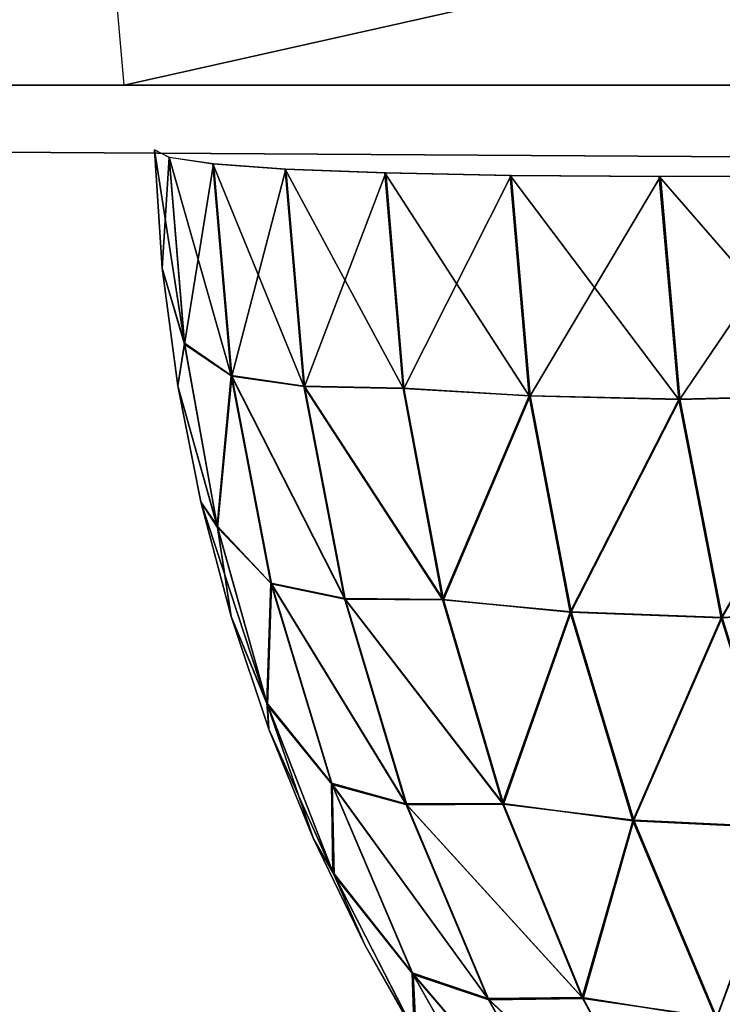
# Model space of a CAD drawing. Header units: millimetres. Extents: x -125 to 125, y -4 to 54.
# Tile 52 of 256: x -112.113 to -111.354, y -0.992 to 0.071. Entities that reach past the tile are written whole.
import ezdxf

# ---------------------------------------------------------------- set-up
doc = ezdxf.new("R2010")
doc.units = ezdxf.units.MM
doc.header["$LTSCALE"] = 65.185185
for name, color, linetype in [('10', 7, 'CONTINUOUS'), ('110', 7, 'CONTINUOUS'), ('114', 7, 'CONTINUOUS'), ('115', 7, 'CONTINUOUS'), ('3', 7, 'CONTINUOUS'), ('5', 7, 'CONTINUOUS'), ('74', 7, 'CONTINUOUS'), ('78', 7, 'CONTINUOUS'), ('79', 7, 'CONTINUOUS'), ('8', 7, 'CONTINUOUS')]:
    doc.layers.add(name, color=color, linetype=linetype)

msp = doc.modelspace()

# ---------------------------------------------------------------- linework, layer by layer
at = {"layer": '10', "color": 7, "linetype": 'Continuous'}
for points in [[(123.901, 0, -124.9), (-123.8345, -1.5218, -124.8336), (-123.901, 0, -124.9), (123.901, 0, -124.9)], [(123.8345, -1.5218, -124.8336), (-123.8345, -1.5218, -124.8336), (123.901, 0, -124.9), (123.8345, -1.5218, -124.8336)]]:
    msp.add_3dface(points, dxfattribs=at)
at = {"layer": '110', "color": 7, "linetype": 'Continuous'}
for points in [[(-111.9588, -0.1975, -74.3895), (-111.9674, -0.0698, -74.3895), (-111.9588, -0.1975, -75.6105), (-111.9588, -0.1975, -74.3895)], [(-111.9588, -0.1975, -75.6105), (-111.9674, -0.0698, -74.3895), (-111.9674, -0.0698, -75.6105), (-111.9588, -0.1975, -75.6105)], [(-111.9421, -0.3244, -74.3895), (-111.9588, -0.1975, -74.3895), (-111.9421, -0.3244, -75.6105), (-111.9421, -0.3244, -74.3895)], [(-111.9421, -0.3244, -75.6105), (-111.9588, -0.1975, -74.3895), (-111.9588, -0.1975, -75.6105), (-111.9421, -0.3244, -75.6105)], [(-111.9174, -0.4499, -74.3895), (-111.9421, -0.3244, -74.3895), (-111.9174, -0.4499, -75.6105), (-111.9174, -0.4499, -74.3895)], [(-111.9174, -0.4499, -75.6105), (-111.9421, -0.3244, -74.3895), (-111.9421, -0.3244, -75.6105), (-111.9174, -0.4499, -75.6105)], [(-111.8846, -0.5736, -74.3895), (-111.9174, -0.4499, -74.3895), (-111.8846, -0.5736, -75.6105), (-111.8846, -0.5736, -74.3895)], [(-111.8846, -0.5736, -75.6105), (-111.9174, -0.4499, -74.3895), (-111.9174, -0.4499, -75.6105), (-111.8846, -0.5736, -75.6105)], [(-111.844, -0.695, -75.6105), (-111.8846, -0.5736, -74.3895), (-111.8846, -0.5736, -75.6105), (-111.844, -0.695, -75.6105)], [(-111.844, -0.695, -74.3895), (-111.8846, -0.5736, -74.3895), (-111.844, -0.695, -75.6105), (-111.844, -0.695, -74.3895)], [(-111.7957, -0.8135, -74.3895), (-111.844, -0.695, -74.3895), (-111.7957, -0.8135, -75.6105), (-111.7957, -0.8135, -74.3895)], [(-111.7957, -0.8135, -75.6105), (-111.844, -0.695, -74.3895), (-111.844, -0.695, -75.6105), (-111.7957, -0.8135, -75.6105)], [(-111.74, -0.9287, -74.3895), (-111.7957, -0.8135, -74.3895), (-111.74, -0.9287, -75.6105), (-111.74, -0.9287, -74.3895)], [(-111.74, -0.9287, -75.6105), (-111.7957, -0.8135, -74.3895), (-111.7957, -0.8135, -75.6105), (-111.74, -0.9287, -75.6105)], [(-111.6769, -1.04, -74.3895), (-111.74, -0.9287, -74.3895), (-111.6769, -1.04, -75.6105), (-111.6769, -1.04, -74.3895)], [(-111.6769, -1.04, -75.6105), (-111.74, -0.9287, -74.3895), (-111.74, -0.9287, -75.6105), (-111.6769, -1.04, -75.6105)]]:
    msp.add_3dface(points, dxfattribs=at)
at = {"layer": '114', "color": 7, "linetype": 'Continuous'}
for points in [[(-111.935, -0.2786, -75.8467), (-111.9674, -0.0698, -75.6105), (-111.9515, -0.0779, -75.8598), (-111.935, -0.2786, -75.8467)], [(-111.9588, -0.1975, -75.6105), (-111.9674, -0.0698, -75.6105), (-111.935, -0.2786, -75.8467), (-111.9588, -0.1975, -75.6105)], [(-111.935, -0.2786, -75.8467), (-111.9515, -0.0779, -75.8598), (-111.8844, -0.3135, -76.0916), (-111.935, -0.2786, -75.8467)], [(-111.9515, -0.0779, -75.8598), (-111.9041, -0.0849, -76.1071), (-111.8844, -0.3135, -76.0916), (-111.9515, -0.0779, -75.8598)], [(-111.9041, -0.0849, -76.1071), (-111.8261, -0.0906, -76.3465), (-111.8059, -0.3248, -76.3307), (-111.9041, -0.0849, -76.1071)], [(-111.8844, -0.3135, -76.0916), (-111.9041, -0.0849, -76.1071), (-111.8059, -0.3248, -76.3307), (-111.8844, -0.3135, -76.0916)], [(-111.8059, -0.3248, -76.3307), (-111.8261, -0.0906, -76.3465), (-111.6988, -0.3271, -76.5588), (-111.8059, -0.3248, -76.3307)], [(-111.8261, -0.0906, -76.3465), (-111.7185, -0.0948, -76.5743), (-111.6988, -0.3271, -76.5588), (-111.8261, -0.0906, -76.3465)], [(-111.7185, -0.0948, -76.5743), (-111.5832, -0.0975, -76.7868), (-111.5628, -0.3355, -76.7707), (-111.7185, -0.0948, -76.5743)], [(-111.6988, -0.3271, -76.5588), (-111.7185, -0.0948, -76.5743), (-111.5628, -0.3355, -76.7707), (-111.6988, -0.3271, -76.5588)], [(-111.5628, -0.3355, -76.7707), (-111.5832, -0.0975, -76.7868), (-111.4013, -0.3394, -76.9641), (-111.5628, -0.3355, -76.7707)], [(-111.5832, -0.0975, -76.7868), (-111.4223, -0.0986, -76.9806), (-111.4013, -0.3394, -76.9641), (-111.5832, -0.0975, -76.7868)], [(-111.4223, -0.0986, -76.9806), (-111.2383, -0.0982, -77.1527), (-111.2175, -0.3346, -77.1364), (-111.4223, -0.0986, -76.9806)], [(-111.4013, -0.3394, -76.9641), (-111.4223, -0.0986, -76.9806), (-111.2175, -0.3346, -77.1364), (-111.4013, -0.3394, -76.9641)], [(-111.9421, -0.3244, -75.6105), (-111.9588, -0.1975, -75.6105), (-111.935, -0.2786, -75.8467), (-111.9421, -0.3244, -75.6105)], [(-111.8997, -0.4757, -75.8217), (-111.9421, -0.3244, -75.6105), (-111.935, -0.2786, -75.8467), (-111.8997, -0.4757, -75.8217)], [(-111.8997, -0.4757, -75.8217), (-111.935, -0.2786, -75.8467), (-111.8844, -0.3135, -76.0916), (-111.8997, -0.4757, -75.8217)], [(-111.8415, -0.5374, -76.0615), (-111.8997, -0.4757, -75.8217), (-111.8844, -0.3135, -76.0916), (-111.8415, -0.5374, -76.0615)], [(-111.8415, -0.5374, -76.0615), (-111.8844, -0.3135, -76.0916), (-111.7623, -0.5542, -76.3), (-111.8415, -0.5374, -76.0615)], [(-111.7623, -0.5542, -76.3), (-111.8844, -0.3135, -76.0916), (-111.8059, -0.3248, -76.3307), (-111.7623, -0.5542, -76.3)], [(-111.9174, -0.4499, -75.6105), (-111.9421, -0.3244, -75.6105), (-111.8997, -0.4757, -75.8217), (-111.9174, -0.4499, -75.6105)], [(-111.7623, -0.5542, -76.3), (-111.8059, -0.3248, -76.3307), (-111.6564, -0.555, -76.5289), (-111.7623, -0.5542, -76.3)], [(-111.6564, -0.555, -76.5289), (-111.8059, -0.3248, -76.3307), (-111.6988, -0.3271, -76.5588), (-111.6564, -0.555, -76.5289)], [(-111.6564, -0.555, -76.5289), (-111.6988, -0.3271, -76.5588), (-111.5628, -0.3355, -76.7707), (-111.6564, -0.555, -76.5289)], [(-111.5184, -0.5688, -76.7395), (-111.6564, -0.555, -76.5289), (-111.5628, -0.3355, -76.7707), (-111.5184, -0.5688, -76.7395)], [(-111.5184, -0.5688, -76.7395), (-111.5628, -0.3355, -76.7707), (-111.4013, -0.3394, -76.9641), (-111.5184, -0.5688, -76.7395)], [(-111.3554, -0.5751, -76.9319), (-111.5184, -0.5688, -76.7395), (-111.4013, -0.3394, -76.9641), (-111.3554, -0.5751, -76.9319)], [(-111.3554, -0.5751, -76.9319), (-111.4013, -0.3394, -76.9641), (-111.2175, -0.3346, -77.1364), (-111.3554, -0.5751, -76.9319)], [(-111.1719, -0.5659, -77.1044), (-111.3554, -0.5751, -76.9319), (-111.2175, -0.3346, -77.1364), (-111.1719, -0.5659, -77.1044)], [(-111.8461, -0.6668, -75.7851), (-111.9174, -0.4499, -75.6105), (-111.8997, -0.4757, -75.8217), (-111.8461, -0.6668, -75.7851)], [(-111.8846, -0.5736, -75.6105), (-111.9174, -0.4499, -75.6105), (-111.8461, -0.6668, -75.7851), (-111.8846, -0.5736, -75.6105)], [(-111.8461, -0.6668, -75.7851), (-111.8997, -0.4757, -75.8217), (-111.8415, -0.5374, -76.0615), (-111.8461, -0.6668, -75.7851)], [(-111.7762, -0.7533, -76.0171), (-111.8461, -0.6668, -75.7851), (-111.8415, -0.5374, -76.0615), (-111.7762, -0.7533, -76.0171)], [(-111.7762, -0.7533, -76.0171), (-111.8415, -0.5374, -76.0615), (-111.6958, -0.7757, -76.2548), (-111.7762, -0.7533, -76.0171)], [(-111.6958, -0.7757, -76.2548), (-111.8415, -0.5374, -76.0615), (-111.7623, -0.5542, -76.3), (-111.6958, -0.7757, -76.2548)], [(-111.6958, -0.7757, -76.2548), (-111.7623, -0.5542, -76.3), (-111.5917, -0.7752, -76.4849), (-111.6958, -0.7757, -76.2548)], [(-111.5917, -0.7752, -76.4849), (-111.7623, -0.5542, -76.3), (-111.6564, -0.555, -76.5289), (-111.5917, -0.7752, -76.4849)], [(-111.5917, -0.7752, -76.4849), (-111.6564, -0.555, -76.5289), (-111.5184, -0.5688, -76.7395), (-111.5917, -0.7752, -76.4849)], [(-111.844, -0.695, -75.6105), (-111.8846, -0.5736, -75.6105), (-111.8461, -0.6668, -75.7851), (-111.844, -0.695, -75.6105)], [(-111.4508, -0.7939, -76.6935), (-111.5917, -0.7752, -76.4849), (-111.5184, -0.5688, -76.7395), (-111.4508, -0.7939, -76.6935)], [(-111.4508, -0.7939, -76.6935), (-111.5184, -0.5688, -76.7395), (-111.3554, -0.5751, -76.9319), (-111.4508, -0.7939, -76.6935)], [(-111.2853, -0.8021, -76.8844), (-111.3554, -0.5751, -76.9319), (-111.1719, -0.5659, -77.1044), (-111.2853, -0.8021, -76.8844)], [(-111.2853, -0.8021, -76.8844), (-111.4508, -0.7939, -76.6935), (-111.3554, -0.5751, -76.9319), (-111.2853, -0.8021, -76.8844)], [(-111.7748, -0.8495, -75.7374), (-111.8461, -0.6668, -75.7851), (-111.7762, -0.7533, -76.0171), (-111.7748, -0.8495, -75.7374)], [(-111.7748, -0.8495, -75.7374), (-111.844, -0.695, -75.6105), (-111.8461, -0.6668, -75.7851), (-111.7748, -0.8495, -75.7374)], [(-111.7957, -0.8135, -75.6105), (-111.844, -0.695, -75.6105), (-111.7748, -0.8495, -75.7374), (-111.7957, -0.8135, -75.6105)], [(-111.6892, -0.9581, -75.959), (-111.7762, -0.7533, -76.0171), (-111.6073, -0.9859, -76.1958), (-111.6892, -0.9581, -75.959)], [(-111.6073, -0.9859, -76.1958), (-111.7762, -0.7533, -76.0171), (-111.6958, -0.7757, -76.2548), (-111.6073, -0.9859, -76.1958)], [(-111.6892, -0.9581, -75.959), (-111.7748, -0.8495, -75.7374), (-111.7762, -0.7533, -76.0171), (-111.6892, -0.9581, -75.959)], [(-111.5057, -0.9848, -76.4274), (-111.6958, -0.7757, -76.2548), (-111.5917, -0.7752, -76.4849), (-111.5057, -0.9848, -76.4274)], [(-111.6073, -0.9859, -76.1958), (-111.6958, -0.7757, -76.2548), (-111.5057, -0.9848, -76.4274), (-111.6073, -0.9859, -76.1958)], [(-111.5057, -0.9848, -76.4274), (-111.5917, -0.7752, -76.4849), (-111.4508, -0.7939, -76.6935), (-111.5057, -0.9848, -76.4274)], [(-111.3608, -1.0076, -76.6335), (-111.5057, -0.9848, -76.4274), (-111.4508, -0.7939, -76.6935), (-111.3608, -1.0076, -76.6335)], [(-111.3608, -1.0076, -76.6335), (-111.4508, -0.7939, -76.6935), (-111.2853, -0.8021, -76.8844), (-111.3608, -1.0076, -76.6335)], [(-111.1922, -1.017, -76.8223), (-111.3608, -1.0076, -76.6335), (-111.2853, -0.8021, -76.8844), (-111.1922, -1.017, -76.8223)], [(-111.74, -0.9287, -75.6105), (-111.7957, -0.8135, -75.6105), (-111.7748, -0.8495, -75.7374), (-111.74, -0.9287, -75.6105)], [(-111.6868, -1.0214, -75.6791), (-111.7748, -0.8495, -75.7374), (-111.6892, -0.9581, -75.959), (-111.6868, -1.0214, -75.6791)], [(-111.6868, -1.0214, -75.6791), (-111.74, -0.9287, -75.6105), (-111.7748, -0.8495, -75.7374), (-111.6868, -1.0214, -75.6791)], [(-111.6769, -1.04, -75.6105), (-111.74, -0.9287, -75.6105), (-111.6868, -1.0214, -75.6791), (-111.6769, -1.04, -75.6105)], [(-111.582, -1.1488, -75.8883), (-111.6892, -0.9581, -75.959), (-111.4982, -1.1819, -76.1237), (-111.582, -1.1488, -75.8883)], [(-111.4982, -1.1819, -76.1237), (-111.6892, -0.9581, -75.959), (-111.6073, -0.9859, -76.1958), (-111.4982, -1.1819, -76.1237)], [(-111.582, -1.1488, -75.8883), (-111.6868, -1.0214, -75.6791), (-111.6892, -0.9581, -75.959), (-111.582, -1.1488, -75.8883)], [(-111.3996, -1.1809, -76.3573), (-111.6073, -0.9859, -76.1958), (-111.5057, -0.9848, -76.4274), (-111.3996, -1.1809, -76.3573)], [(-111.4982, -1.1819, -76.1237), (-111.6073, -0.9859, -76.1958), (-111.3996, -1.1809, -76.3573), (-111.4982, -1.1819, -76.1237)], [(-111.3996, -1.1809, -76.3573), (-111.5057, -0.9848, -76.4274), (-111.3608, -1.0076, -76.6335), (-111.3996, -1.1809, -76.3573)]]:
    msp.add_3dface(points, dxfattribs=at)
at = {"layer": '115', "color": 7, "linetype": 'Continuous'}
for points in [[(-111.9674, -0.0698, -74.3895), (-111.9588, -0.1975, -74.3895), (-111.9513, -0.078, -74.1385), (-111.9674, -0.0698, -74.3895)], [(-111.9513, -0.078, -74.1385), (-111.9588, -0.1975, -74.3895), (-111.9347, -0.2795, -74.1516), (-111.9513, -0.078, -74.1385)], [(-111.9037, -0.085, -73.8912), (-111.9513, -0.078, -74.1385), (-111.9347, -0.2795, -74.1516), (-111.9037, -0.085, -73.8912)], [(-111.8839, -0.314, -73.9067), (-111.9037, -0.085, -73.8912), (-111.9347, -0.2795, -74.1516), (-111.8839, -0.314, -73.9067)], [(-111.8254, -0.0906, -73.6518), (-111.9037, -0.085, -73.8912), (-111.8839, -0.314, -73.9067), (-111.8254, -0.0906, -73.6518)], [(-111.8053, -0.3251, -73.6676), (-111.8254, -0.0906, -73.6518), (-111.8839, -0.314, -73.9067), (-111.8053, -0.3251, -73.6676)], [(-111.7177, -0.0948, -73.4242), (-111.8254, -0.0906, -73.6518), (-111.8053, -0.3251, -73.6676), (-111.7177, -0.0948, -73.4242)], [(-111.698, -0.3274, -73.4397), (-111.7177, -0.0948, -73.4242), (-111.8053, -0.3251, -73.6676), (-111.698, -0.3274, -73.4397)], [(-111.5822, -0.0975, -73.2118), (-111.7177, -0.0948, -73.4242), (-111.698, -0.3274, -73.4397), (-111.5822, -0.0975, -73.2118)], [(-111.5617, -0.3353, -73.2278), (-111.5822, -0.0975, -73.2118), (-111.698, -0.3274, -73.4397), (-111.5617, -0.3353, -73.2278)], [(-111.4211, -0.0986, -73.0181), (-111.5822, -0.0975, -73.2118), (-111.5617, -0.3353, -73.2278), (-111.4211, -0.0986, -73.0181)], [(-111.4001, -0.3391, -73.0345), (-111.4211, -0.0986, -73.0181), (-111.5617, -0.3353, -73.2278), (-111.4001, -0.3391, -73.0345)], [(-111.2369, -0.0982, -72.8462), (-111.4211, -0.0986, -73.0181), (-111.4001, -0.3391, -73.0345), (-111.2369, -0.0982, -72.8462)], [(-111.2162, -0.3341, -72.8624), (-111.2369, -0.0982, -72.8462), (-111.4001, -0.3391, -73.0345), (-111.2162, -0.3341, -72.8624)], [(-111.9588, -0.1975, -74.3895), (-111.9421, -0.3244, -74.3895), (-111.9347, -0.2795, -74.1516), (-111.9588, -0.1975, -74.3895)], [(-111.9421, -0.3244, -74.3895), (-111.8991, -0.4774, -74.1768), (-111.9347, -0.2795, -74.1516), (-111.9421, -0.3244, -74.3895)], [(-111.8991, -0.4774, -74.1768), (-111.8839, -0.314, -73.9067), (-111.9347, -0.2795, -74.1516), (-111.8991, -0.4774, -74.1768)], [(-111.8409, -0.5383, -73.937), (-111.8839, -0.314, -73.9067), (-111.8991, -0.4774, -74.1768), (-111.8409, -0.5383, -73.937)], [(-111.8409, -0.5383, -73.937), (-111.7615, -0.5549, -73.6984), (-111.8839, -0.314, -73.9067), (-111.8409, -0.5383, -73.937)], [(-111.7615, -0.5549, -73.6984), (-111.8053, -0.3251, -73.6676), (-111.8839, -0.314, -73.9067), (-111.7615, -0.5549, -73.6984)], [(-111.9421, -0.3244, -74.3895), (-111.9174, -0.4499, -74.3895), (-111.8991, -0.4774, -74.1768), (-111.9421, -0.3244, -74.3895)], [(-111.7615, -0.5549, -73.6984), (-111.6554, -0.5555, -73.4697), (-111.8053, -0.3251, -73.6676), (-111.7615, -0.5549, -73.6984)], [(-111.6554, -0.5555, -73.4697), (-111.698, -0.3274, -73.4397), (-111.8053, -0.3251, -73.6676), (-111.6554, -0.5555, -73.4697)], [(-111.6554, -0.5555, -73.4697), (-111.5617, -0.3353, -73.2278), (-111.698, -0.3274, -73.4397), (-111.6554, -0.5555, -73.4697)], [(-111.5175, -0.5683, -73.259), (-111.5617, -0.3353, -73.2278), (-111.6554, -0.5555, -73.4697), (-111.5175, -0.5683, -73.259)], [(-111.5175, -0.5683, -73.259), (-111.4001, -0.3391, -73.0345), (-111.5617, -0.3353, -73.2278), (-111.5175, -0.5683, -73.259)], [(-111.3543, -0.5745, -73.0667), (-111.4001, -0.3391, -73.0345), (-111.5175, -0.5683, -73.259), (-111.3543, -0.5745, -73.0667)], [(-111.3543, -0.5745, -73.0667), (-111.2162, -0.3341, -72.8624), (-111.4001, -0.3391, -73.0345), (-111.3543, -0.5745, -73.0667)], [(-111.1708, -0.5649, -72.8943), (-111.2162, -0.3341, -72.8624), (-111.3543, -0.5745, -73.0667), (-111.1708, -0.5649, -72.8943)], [(-111.9174, -0.4499, -74.3895), (-111.8846, -0.5736, -74.3895), (-111.8991, -0.4774, -74.1768), (-111.9174, -0.4499, -74.3895)], [(-111.8451, -0.6692, -74.2136), (-111.8409, -0.5383, -73.937), (-111.8991, -0.4774, -74.1768), (-111.8451, -0.6692, -74.2136)], [(-111.8846, -0.5736, -74.3895), (-111.8451, -0.6692, -74.2136), (-111.8991, -0.4774, -74.1768), (-111.8846, -0.5736, -74.3895)], [(-111.7753, -0.7547, -73.9815), (-111.8409, -0.5383, -73.937), (-111.8451, -0.6692, -74.2136), (-111.7753, -0.7547, -73.9815)], [(-111.7753, -0.7547, -73.9815), (-111.6948, -0.7766, -73.7437), (-111.8409, -0.5383, -73.937), (-111.7753, -0.7547, -73.9815)], [(-111.6948, -0.7766, -73.7437), (-111.7615, -0.5549, -73.6984), (-111.8409, -0.5383, -73.937), (-111.6948, -0.7766, -73.7437)], [(-111.6948, -0.7766, -73.7437), (-111.5906, -0.776, -73.5138), (-111.7615, -0.5549, -73.6984), (-111.6948, -0.7766, -73.7437)], [(-111.5906, -0.776, -73.5138), (-111.6554, -0.5555, -73.4697), (-111.7615, -0.5549, -73.6984), (-111.5906, -0.776, -73.5138)], [(-111.5906, -0.776, -73.5138), (-111.5175, -0.5683, -73.259), (-111.6554, -0.5555, -73.4697), (-111.5906, -0.776, -73.5138)], [(-111.8846, -0.5736, -74.3895), (-111.844, -0.695, -74.3895), (-111.8451, -0.6692, -74.2136), (-111.8846, -0.5736, -74.3895)], [(-111.45, -0.7932, -73.3049), (-111.5175, -0.5683, -73.259), (-111.5906, -0.776, -73.5138), (-111.45, -0.7932, -73.3049)], [(-111.45, -0.7932, -73.3049), (-111.3543, -0.5745, -73.0667), (-111.5175, -0.5683, -73.259), (-111.45, -0.7932, -73.3049)], [(-111.2844, -0.8012, -73.1141), (-111.1708, -0.5649, -72.8943), (-111.3543, -0.5745, -73.0667), (-111.2844, -0.8012, -73.1141)], [(-111.2844, -0.8012, -73.1141), (-111.3543, -0.5745, -73.0667), (-111.45, -0.7932, -73.3049), (-111.2844, -0.8012, -73.1141)], [(-111.7733, -0.8525, -74.2617), (-111.7753, -0.7547, -73.9815), (-111.8451, -0.6692, -74.2136), (-111.7733, -0.8525, -74.2617)], [(-111.844, -0.695, -74.3895), (-111.7957, -0.8135, -74.3895), (-111.8451, -0.6692, -74.2136), (-111.844, -0.695, -74.3895)], [(-111.7957, -0.8135, -74.3895), (-111.7733, -0.8525, -74.2617), (-111.8451, -0.6692, -74.2136), (-111.7957, -0.8135, -74.3895)], [(-111.688, -0.9598, -74.0397), (-111.6062, -0.9871, -73.8029), (-111.7753, -0.7547, -73.9815), (-111.688, -0.9598, -74.0397)], [(-111.6062, -0.9871, -73.8029), (-111.6948, -0.7766, -73.7437), (-111.7753, -0.7547, -73.9815), (-111.6062, -0.9871, -73.8029)], [(-111.688, -0.9598, -74.0397), (-111.7753, -0.7547, -73.9815), (-111.7733, -0.8525, -74.2617), (-111.688, -0.9598, -74.0397)], [(-111.5045, -0.9857, -73.5713), (-111.5906, -0.776, -73.5138), (-111.6948, -0.7766, -73.7437), (-111.5045, -0.9857, -73.5713)], [(-111.6062, -0.9871, -73.8029), (-111.5045, -0.9857, -73.5713), (-111.6948, -0.7766, -73.7437), (-111.6062, -0.9871, -73.8029)], [(-111.5045, -0.9857, -73.5713), (-111.45, -0.7932, -73.3049), (-111.5906, -0.776, -73.5138), (-111.5045, -0.9857, -73.5713)], [(-111.3602, -1.0068, -73.3648), (-111.45, -0.7932, -73.3049), (-111.5045, -0.9857, -73.5713), (-111.3602, -1.0068, -73.3648)], [(-111.3602, -1.0068, -73.3648), (-111.2844, -0.8012, -73.1141), (-111.45, -0.7932, -73.3049), (-111.3602, -1.0068, -73.3648)], [(-111.1915, -1.0159, -73.1761), (-111.2844, -0.8012, -73.1141), (-111.3602, -1.0068, -73.3648), (-111.1915, -1.0159, -73.1761)], [(-111.7957, -0.8135, -74.3895), (-111.74, -0.9287, -74.3895), (-111.7733, -0.8525, -74.2617), (-111.7957, -0.8135, -74.3895)], [(-111.6847, -1.0249, -74.3204), (-111.688, -0.9598, -74.0397), (-111.7733, -0.8525, -74.2617), (-111.6847, -1.0249, -74.3204)], [(-111.74, -0.9287, -74.3895), (-111.6847, -1.0249, -74.3204), (-111.7733, -0.8525, -74.2617), (-111.74, -0.9287, -74.3895)], [(-111.74, -0.9287, -74.3895), (-111.6769, -1.04, -74.3895), (-111.6847, -1.0249, -74.3204), (-111.74, -0.9287, -74.3895)], [(-111.5805, -1.1508, -74.1107), (-111.4968, -1.1833, -73.8751), (-111.688, -0.9598, -74.0397), (-111.5805, -1.1508, -74.1107)], [(-111.4968, -1.1833, -73.8751), (-111.6062, -0.9871, -73.8029), (-111.688, -0.9598, -74.0397), (-111.4968, -1.1833, -73.8751)], [(-111.5805, -1.1508, -74.1107), (-111.688, -0.9598, -74.0397), (-111.6847, -1.0249, -74.3204), (-111.5805, -1.1508, -74.1107)], [(-111.3982, -1.1819, -73.6416), (-111.5045, -0.9857, -73.5713), (-111.6062, -0.9871, -73.8029), (-111.3982, -1.1819, -73.6416)], [(-111.4968, -1.1833, -73.8751), (-111.3982, -1.1819, -73.6416), (-111.6062, -0.9871, -73.8029), (-111.4968, -1.1833, -73.8751)], [(-111.3982, -1.1819, -73.6416), (-111.3602, -1.0068, -73.3648), (-111.5045, -0.9857, -73.5713), (-111.3982, -1.1819, -73.6416)]]:
    msp.add_3dface(points, dxfattribs=at)
at = {"layer": '3', "color": 7, "linetype": 'Continuous', "true_color": 0xf9fafd}
for points in [[(-124.5375, 53, 124.5375), (-125, 0, 125), (112, 0, 125), (-124.5375, 53, 124.5375)], [(112.0875, 1, 124.9913), (-124.5375, 53, 124.5375), (112, 0, 125), (112.0875, 1, 124.9913)]]:
    msp.add_3dface(points, dxfattribs=at)
at = {"layer": '5', "color": 7, "linetype": 'Continuous', "true_color": 0xf9fafd}
for points in [[(-112.0875, 1, -124.9913), (124.5375, 53, -124.5375), (-112, 0, -125), (-112.0875, 1, -124.9913)], [(124.5375, 53, -124.5375), (125, 0, -125), (-112, 0, -125), (124.5375, 53, -124.5375)]]:
    msp.add_3dface(points, dxfattribs=at)
at = {"layer": '74', "color": 7, "linetype": 'Continuous'}
for points in [[(-111.9588, -0.1975, 75.6105), (-111.9674, -0.0698, 75.6105), (-111.9588, -0.1975, 74.3895), (-111.9588, -0.1975, 75.6105)], [(-111.9674, -0.0698, 75.6105), (-111.9674, -0.0698, 74.3895), (-111.9588, -0.1975, 74.3895), (-111.9674, -0.0698, 75.6105)], [(-111.9421, -0.3244, 74.3895), (-111.9588, -0.1975, 75.6105), (-111.9588, -0.1975, 74.3895), (-111.9421, -0.3244, 74.3895)], [(-111.9421, -0.3244, 75.6105), (-111.9588, -0.1975, 75.6105), (-111.9421, -0.3244, 74.3895), (-111.9421, -0.3244, 75.6105)], [(-111.9174, -0.4499, 74.3895), (-111.9421, -0.3244, 75.6105), (-111.9421, -0.3244, 74.3895), (-111.9174, -0.4499, 74.3895)], [(-111.9174, -0.4499, 75.6105), (-111.9421, -0.3244, 75.6105), (-111.9174, -0.4499, 74.3895), (-111.9174, -0.4499, 75.6105)], [(-111.8846, -0.5736, 74.3895), (-111.9174, -0.4499, 75.6105), (-111.9174, -0.4499, 74.3895), (-111.8846, -0.5736, 74.3895)], [(-111.8846, -0.5736, 75.6105), (-111.9174, -0.4499, 75.6105), (-111.8846, -0.5736, 74.3895), (-111.8846, -0.5736, 75.6105)], [(-111.844, -0.695, 74.3895), (-111.8846, -0.5736, 75.6105), (-111.8846, -0.5736, 74.3895), (-111.844, -0.695, 74.3895)], [(-111.844, -0.695, 75.6105), (-111.8846, -0.5736, 75.6105), (-111.844, -0.695, 74.3895), (-111.844, -0.695, 75.6105)], [(-111.7957, -0.8135, 75.6105), (-111.844, -0.695, 75.6105), (-111.7957, -0.8135, 74.3895), (-111.7957, -0.8135, 75.6105)], [(-111.7957, -0.8135, 74.3895), (-111.844, -0.695, 75.6105), (-111.844, -0.695, 74.3895), (-111.7957, -0.8135, 74.3895)], [(-111.74, -0.9287, 74.3895), (-111.7957, -0.8135, 75.6105), (-111.7957, -0.8135, 74.3895), (-111.74, -0.9287, 74.3895)], [(-111.74, -0.9287, 75.6105), (-111.7957, -0.8135, 75.6105), (-111.74, -0.9287, 74.3895), (-111.74, -0.9287, 75.6105)], [(-111.6769, -1.04, 74.3895), (-111.74, -0.9287, 75.6105), (-111.74, -0.9287, 74.3895), (-111.6769, -1.04, 74.3895)], [(-111.6769, -1.04, 75.6105), (-111.74, -0.9287, 75.6105), (-111.6769, -1.04, 74.3895), (-111.6769, -1.04, 75.6105)]]:
    msp.add_3dface(points, dxfattribs=at)
at = {"layer": '78', "color": 7, "linetype": 'Continuous'}
for points in [[(-111.9674, -0.0698, 75.6105), (-111.9588, -0.1975, 75.6105), (-111.9513, -0.078, 75.8615), (-111.9674, -0.0698, 75.6105)], [(-111.9513, -0.078, 75.8615), (-111.9588, -0.1975, 75.6105), (-111.9347, -0.2795, 75.8484), (-111.9513, -0.078, 75.8615)], [(-111.9513, -0.078, 75.8615), (-111.9347, -0.2795, 75.8484), (-111.9037, -0.085, 76.1088), (-111.9513, -0.078, 75.8615)], [(-111.9037, -0.085, 76.1088), (-111.9347, -0.2795, 75.8484), (-111.8839, -0.314, 76.0933), (-111.9037, -0.085, 76.1088)], [(-111.9037, -0.085, 76.1088), (-111.8839, -0.314, 76.0933), (-111.8254, -0.0906, 76.3482), (-111.9037, -0.085, 76.1088)], [(-111.8254, -0.0906, 76.3482), (-111.8839, -0.314, 76.0933), (-111.8053, -0.3251, 76.3324), (-111.8254, -0.0906, 76.3482)], [(-111.8254, -0.0906, 76.3482), (-111.8053, -0.3251, 76.3324), (-111.7177, -0.0948, 76.5758), (-111.8254, -0.0906, 76.3482)], [(-111.7177, -0.0948, 76.5758), (-111.8053, -0.3251, 76.3324), (-111.698, -0.3274, 76.5603), (-111.7177, -0.0948, 76.5758)], [(-111.7177, -0.0948, 76.5758), (-111.698, -0.3274, 76.5603), (-111.5822, -0.0975, 76.7882), (-111.7177, -0.0948, 76.5758)], [(-111.5822, -0.0975, 76.7882), (-111.698, -0.3274, 76.5603), (-111.5617, -0.3353, 76.7722), (-111.5822, -0.0975, 76.7882)], [(-111.5822, -0.0975, 76.7882), (-111.5617, -0.3353, 76.7722), (-111.4211, -0.0986, 76.9819), (-111.5822, -0.0975, 76.7882)], [(-111.4211, -0.0986, 76.9819), (-111.5617, -0.3353, 76.7722), (-111.4001, -0.3391, 76.9655), (-111.4211, -0.0986, 76.9819)], [(-111.4211, -0.0986, 76.9819), (-111.4001, -0.3391, 76.9655), (-111.2369, -0.0982, 77.1538), (-111.4211, -0.0986, 76.9819)], [(-111.2369, -0.0982, 77.1538), (-111.4001, -0.3391, 76.9655), (-111.2162, -0.3341, 77.1376), (-111.2369, -0.0982, 77.1538)], [(-111.9588, -0.1975, 75.6105), (-111.9421, -0.3244, 75.6105), (-111.9347, -0.2795, 75.8484), (-111.9588, -0.1975, 75.6105)], [(-111.9347, -0.2795, 75.8484), (-111.9421, -0.3244, 75.6105), (-111.8991, -0.4774, 75.8232), (-111.9347, -0.2795, 75.8484)], [(-111.9347, -0.2795, 75.8484), (-111.8991, -0.4774, 75.8232), (-111.8839, -0.314, 76.0933), (-111.9347, -0.2795, 75.8484)], [(-111.8839, -0.314, 76.0933), (-111.8991, -0.4774, 75.8232), (-111.8409, -0.5383, 76.063), (-111.8839, -0.314, 76.0933)], [(-111.8839, -0.314, 76.0933), (-111.8409, -0.5383, 76.063), (-111.7615, -0.5549, 76.3016), (-111.8839, -0.314, 76.0933)], [(-111.8053, -0.3251, 76.3324), (-111.8839, -0.314, 76.0933), (-111.7615, -0.5549, 76.3016), (-111.8053, -0.3251, 76.3324)], [(-111.9421, -0.3244, 75.6105), (-111.9174, -0.4499, 75.6105), (-111.8991, -0.4774, 75.8232), (-111.9421, -0.3244, 75.6105)], [(-111.8053, -0.3251, 76.3324), (-111.7615, -0.5549, 76.3016), (-111.6554, -0.5555, 76.5303), (-111.8053, -0.3251, 76.3324)], [(-111.698, -0.3274, 76.5603), (-111.8053, -0.3251, 76.3324), (-111.6554, -0.5555, 76.5303), (-111.698, -0.3274, 76.5603)], [(-111.698, -0.3274, 76.5603), (-111.6554, -0.5555, 76.5303), (-111.5617, -0.3353, 76.7722), (-111.698, -0.3274, 76.5603)], [(-111.5617, -0.3353, 76.7722), (-111.6554, -0.5555, 76.5303), (-111.5175, -0.5683, 76.741), (-111.5617, -0.3353, 76.7722)], [(-111.5617, -0.3353, 76.7722), (-111.5175, -0.5683, 76.741), (-111.4001, -0.3391, 76.9655), (-111.5617, -0.3353, 76.7722)], [(-111.4001, -0.3391, 76.9655), (-111.5175, -0.5683, 76.741), (-111.3543, -0.5745, 76.9333), (-111.4001, -0.3391, 76.9655)], [(-111.4001, -0.3391, 76.9655), (-111.3543, -0.5745, 76.9333), (-111.2162, -0.3341, 77.1376), (-111.4001, -0.3391, 76.9655)], [(-111.9174, -0.4499, 75.6105), (-111.8846, -0.5736, 75.6105), (-111.8991, -0.4774, 75.8232), (-111.9174, -0.4499, 75.6105)], [(-111.8991, -0.4774, 75.8232), (-111.8451, -0.6692, 75.7864), (-111.8409, -0.5383, 76.063), (-111.8991, -0.4774, 75.8232)], [(-111.8991, -0.4774, 75.8232), (-111.8846, -0.5736, 75.6105), (-111.8451, -0.6692, 75.7864), (-111.8991, -0.4774, 75.8232)], [(-111.8409, -0.5383, 76.063), (-111.8451, -0.6692, 75.7864), (-111.7753, -0.7547, 76.0185), (-111.8409, -0.5383, 76.063)], [(-111.8409, -0.5383, 76.063), (-111.7753, -0.7547, 76.0185), (-111.6948, -0.7766, 76.2563), (-111.8409, -0.5383, 76.063)], [(-111.7615, -0.5549, 76.3016), (-111.8409, -0.5383, 76.063), (-111.6948, -0.7766, 76.2563), (-111.7615, -0.5549, 76.3016)], [(-111.7615, -0.5549, 76.3016), (-111.6948, -0.7766, 76.2563), (-111.5906, -0.776, 76.4862), (-111.7615, -0.5549, 76.3016)], [(-111.6554, -0.5555, 76.5303), (-111.7615, -0.5549, 76.3016), (-111.5906, -0.776, 76.4862), (-111.6554, -0.5555, 76.5303)], [(-111.6554, -0.5555, 76.5303), (-111.5906, -0.776, 76.4862), (-111.5175, -0.5683, 76.741), (-111.6554, -0.5555, 76.5303)], [(-111.8846, -0.5736, 75.6105), (-111.844, -0.695, 75.6105), (-111.8451, -0.6692, 75.7864), (-111.8846, -0.5736, 75.6105)], [(-111.5175, -0.5683, 76.741), (-111.5906, -0.776, 76.4862), (-111.45, -0.7932, 76.6951), (-111.5175, -0.5683, 76.741)], [(-111.5175, -0.5683, 76.741), (-111.45, -0.7932, 76.6951), (-111.3543, -0.5745, 76.9333), (-111.5175, -0.5683, 76.741)], [(-111.3543, -0.5745, 76.9333), (-111.45, -0.7932, 76.6951), (-111.2844, -0.8012, 76.8859), (-111.3543, -0.5745, 76.9333)], [(-111.8451, -0.6692, 75.7864), (-111.7733, -0.8525, 75.7383), (-111.7753, -0.7547, 76.0185), (-111.8451, -0.6692, 75.7864)], [(-111.8451, -0.6692, 75.7864), (-111.7957, -0.8135, 75.6105), (-111.7733, -0.8525, 75.7383), (-111.8451, -0.6692, 75.7864)], [(-111.844, -0.695, 75.6105), (-111.7957, -0.8135, 75.6105), (-111.8451, -0.6692, 75.7864), (-111.844, -0.695, 75.6105)], [(-111.7753, -0.7547, 76.0185), (-111.7733, -0.8525, 75.7383), (-111.688, -0.9598, 75.9603), (-111.7753, -0.7547, 76.0185)], [(-111.7753, -0.7547, 76.0185), (-111.688, -0.9598, 75.9603), (-111.6062, -0.9871, 76.1971), (-111.7753, -0.7547, 76.0185)], [(-111.6948, -0.7766, 76.2563), (-111.7753, -0.7547, 76.0185), (-111.6062, -0.9871, 76.1971), (-111.6948, -0.7766, 76.2563)], [(-111.5906, -0.776, 76.4862), (-111.6948, -0.7766, 76.2563), (-111.5045, -0.9857, 76.4287), (-111.5906, -0.776, 76.4862)], [(-111.6948, -0.7766, 76.2563), (-111.6062, -0.9871, 76.1971), (-111.5045, -0.9857, 76.4287), (-111.6948, -0.7766, 76.2563)], [(-111.5906, -0.776, 76.4862), (-111.5045, -0.9857, 76.4287), (-111.45, -0.7932, 76.6951), (-111.5906, -0.776, 76.4862)], [(-111.45, -0.7932, 76.6951), (-111.5045, -0.9857, 76.4287), (-111.3602, -1.0068, 76.6352), (-111.45, -0.7932, 76.6951)], [(-111.45, -0.7932, 76.6951), (-111.3602, -1.0068, 76.6352), (-111.2844, -0.8012, 76.8859), (-111.45, -0.7932, 76.6951)], [(-111.2844, -0.8012, 76.8859), (-111.3602, -1.0068, 76.6352), (-111.1915, -1.0159, 76.8239), (-111.2844, -0.8012, 76.8859)], [(-111.7957, -0.8135, 75.6105), (-111.74, -0.9287, 75.6105), (-111.7733, -0.8525, 75.7383), (-111.7957, -0.8135, 75.6105)], [(-111.7733, -0.8525, 75.7383), (-111.6847, -1.0249, 75.6796), (-111.688, -0.9598, 75.9603), (-111.7733, -0.8525, 75.7383)], [(-111.7733, -0.8525, 75.7383), (-111.74, -0.9287, 75.6105), (-111.6847, -1.0249, 75.6796), (-111.7733, -0.8525, 75.7383)], [(-111.74, -0.9287, 75.6105), (-111.6769, -1.04, 75.6105), (-111.6847, -1.0249, 75.6796), (-111.74, -0.9287, 75.6105)], [(-111.688, -0.9598, 75.9603), (-111.5805, -1.1508, 75.8893), (-111.4968, -1.1833, 76.1249), (-111.688, -0.9598, 75.9603)], [(-111.6062, -0.9871, 76.1971), (-111.688, -0.9598, 75.9603), (-111.4968, -1.1833, 76.1249), (-111.6062, -0.9871, 76.1971)], [(-111.688, -0.9598, 75.9603), (-111.6847, -1.0249, 75.6796), (-111.5805, -1.1508, 75.8893), (-111.688, -0.9598, 75.9603)], [(-111.5045, -0.9857, 76.4287), (-111.6062, -0.9871, 76.1971), (-111.3982, -1.1819, 76.3584), (-111.5045, -0.9857, 76.4287)], [(-111.6062, -0.9871, 76.1971), (-111.4968, -1.1833, 76.1249), (-111.3982, -1.1819, 76.3584), (-111.6062, -0.9871, 76.1971)], [(-111.5045, -0.9857, 76.4287), (-111.3982, -1.1819, 76.3584), (-111.3602, -1.0068, 76.6352), (-111.5045, -0.9857, 76.4287)]]:
    msp.add_3dface(points, dxfattribs=at)
at = {"layer": '79', "color": 7, "linetype": 'Continuous'}
for points in [[(-111.9674, -0.0698, 74.3895), (-111.9515, -0.0779, 74.1402), (-111.935, -0.2786, 74.1533), (-111.9674, -0.0698, 74.3895)], [(-111.9588, -0.1975, 74.3895), (-111.9674, -0.0698, 74.3895), (-111.935, -0.2786, 74.1533), (-111.9588, -0.1975, 74.3895)], [(-111.9041, -0.0849, 73.8929), (-111.8844, -0.3135, 73.9084), (-111.9515, -0.0779, 74.1402), (-111.9041, -0.0849, 73.8929)], [(-111.9515, -0.0779, 74.1402), (-111.8844, -0.3135, 73.9084), (-111.935, -0.2786, 74.1533), (-111.9515, -0.0779, 74.1402)], [(-111.8261, -0.0906, 73.6535), (-111.8059, -0.3248, 73.6693), (-111.9041, -0.0849, 73.8929), (-111.8261, -0.0906, 73.6535)], [(-111.9041, -0.0849, 73.8929), (-111.8059, -0.3248, 73.6693), (-111.8844, -0.3135, 73.9084), (-111.9041, -0.0849, 73.8929)], [(-111.7185, -0.0948, 73.4257), (-111.6988, -0.3271, 73.4412), (-111.8261, -0.0906, 73.6535), (-111.7185, -0.0948, 73.4257)], [(-111.8261, -0.0906, 73.6535), (-111.6988, -0.3271, 73.4412), (-111.8059, -0.3248, 73.6693), (-111.8261, -0.0906, 73.6535)], [(-111.7185, -0.0948, 73.4257), (-111.5628, -0.3355, 73.2293), (-111.6988, -0.3271, 73.4412), (-111.7185, -0.0948, 73.4257)], [(-111.5832, -0.0975, 73.2132), (-111.5628, -0.3355, 73.2293), (-111.7185, -0.0948, 73.4257), (-111.5832, -0.0975, 73.2132)], [(-111.5832, -0.0975, 73.2132), (-111.4013, -0.3394, 73.0359), (-111.5628, -0.3355, 73.2293), (-111.5832, -0.0975, 73.2132)], [(-111.4223, -0.0986, 73.0194), (-111.4013, -0.3394, 73.0359), (-111.5832, -0.0975, 73.2132), (-111.4223, -0.0986, 73.0194)], [(-111.2383, -0.0982, 72.8473), (-111.2175, -0.3346, 72.8636), (-111.4223, -0.0986, 73.0194), (-111.2383, -0.0982, 72.8473)], [(-111.4223, -0.0986, 73.0194), (-111.2175, -0.3346, 72.8636), (-111.4013, -0.3394, 73.0359), (-111.4223, -0.0986, 73.0194)], [(-111.9421, -0.3244, 74.3895), (-111.9588, -0.1975, 74.3895), (-111.935, -0.2786, 74.1533), (-111.9421, -0.3244, 74.3895)], [(-111.9421, -0.3244, 74.3895), (-111.935, -0.2786, 74.1533), (-111.8997, -0.4757, 74.1783), (-111.9421, -0.3244, 74.3895)], [(-111.935, -0.2786, 74.1533), (-111.8844, -0.3135, 73.9084), (-111.8997, -0.4757, 74.1783), (-111.935, -0.2786, 74.1533)], [(-111.8844, -0.3135, 73.9084), (-111.8415, -0.5374, 73.9385), (-111.8997, -0.4757, 74.1783), (-111.8844, -0.3135, 73.9084)], [(-111.8059, -0.3248, 73.6693), (-111.7623, -0.5542, 73.7), (-111.8844, -0.3135, 73.9084), (-111.8059, -0.3248, 73.6693)], [(-111.8844, -0.3135, 73.9084), (-111.7623, -0.5542, 73.7), (-111.8415, -0.5374, 73.9385), (-111.8844, -0.3135, 73.9084)], [(-111.9174, -0.4499, 74.3895), (-111.9421, -0.3244, 74.3895), (-111.8997, -0.4757, 74.1783), (-111.9174, -0.4499, 74.3895)], [(-111.8059, -0.3248, 73.6693), (-111.6564, -0.555, 73.4711), (-111.7623, -0.5542, 73.7), (-111.8059, -0.3248, 73.6693)], [(-111.6988, -0.3271, 73.4412), (-111.6564, -0.555, 73.4711), (-111.8059, -0.3248, 73.6693), (-111.6988, -0.3271, 73.4412)], [(-111.6988, -0.3271, 73.4412), (-111.5628, -0.3355, 73.2293), (-111.6564, -0.555, 73.4711), (-111.6988, -0.3271, 73.4412)], [(-111.5628, -0.3355, 73.2293), (-111.5184, -0.5688, 73.2605), (-111.6564, -0.555, 73.4711), (-111.5628, -0.3355, 73.2293)], [(-111.5628, -0.3355, 73.2293), (-111.4013, -0.3394, 73.0359), (-111.5184, -0.5688, 73.2605), (-111.5628, -0.3355, 73.2293)], [(-111.4013, -0.3394, 73.0359), (-111.3554, -0.5751, 73.0681), (-111.5184, -0.5688, 73.2605), (-111.4013, -0.3394, 73.0359)], [(-111.4013, -0.3394, 73.0359), (-111.2175, -0.3346, 72.8636), (-111.3554, -0.5751, 73.0681), (-111.4013, -0.3394, 73.0359)], [(-111.2175, -0.3346, 72.8636), (-111.1719, -0.5659, 72.8956), (-111.3554, -0.5751, 73.0681), (-111.2175, -0.3346, 72.8636)], [(-111.9174, -0.4499, 74.3895), (-111.8997, -0.4757, 74.1783), (-111.8461, -0.6668, 74.2149), (-111.9174, -0.4499, 74.3895)], [(-111.8846, -0.5736, 74.3895), (-111.9174, -0.4499, 74.3895), (-111.8461, -0.6668, 74.2149), (-111.8846, -0.5736, 74.3895)], [(-111.8997, -0.4757, 74.1783), (-111.8415, -0.5374, 73.9385), (-111.8461, -0.6668, 74.2149), (-111.8997, -0.4757, 74.1783)], [(-111.8415, -0.5374, 73.9385), (-111.7762, -0.7533, 73.9829), (-111.8461, -0.6668, 74.2149), (-111.8415, -0.5374, 73.9385)], [(-111.7623, -0.5542, 73.7), (-111.6958, -0.7757, 73.7452), (-111.8415, -0.5374, 73.9385), (-111.7623, -0.5542, 73.7)], [(-111.8415, -0.5374, 73.9385), (-111.6958, -0.7757, 73.7452), (-111.7762, -0.7533, 73.9829), (-111.8415, -0.5374, 73.9385)], [(-111.7623, -0.5542, 73.7), (-111.5917, -0.7752, 73.5151), (-111.6958, -0.7757, 73.7452), (-111.7623, -0.5542, 73.7)], [(-111.6564, -0.555, 73.4711), (-111.5917, -0.7752, 73.5151), (-111.7623, -0.5542, 73.7), (-111.6564, -0.555, 73.4711)], [(-111.6564, -0.555, 73.4711), (-111.5184, -0.5688, 73.2605), (-111.5917, -0.7752, 73.5151), (-111.6564, -0.555, 73.4711)], [(-111.844, -0.695, 74.3895), (-111.8846, -0.5736, 74.3895), (-111.8461, -0.6668, 74.2149), (-111.844, -0.695, 74.3895)], [(-111.5184, -0.5688, 73.2605), (-111.4508, -0.7939, 73.3065), (-111.5917, -0.7752, 73.5151), (-111.5184, -0.5688, 73.2605)], [(-111.5184, -0.5688, 73.2605), (-111.3554, -0.5751, 73.0681), (-111.4508, -0.7939, 73.3065), (-111.5184, -0.5688, 73.2605)], [(-111.3554, -0.5751, 73.0681), (-111.1719, -0.5659, 72.8956), (-111.2853, -0.8021, 73.1156), (-111.3554, -0.5751, 73.0681)], [(-111.3554, -0.5751, 73.0681), (-111.2853, -0.8021, 73.1156), (-111.4508, -0.7939, 73.3065), (-111.3554, -0.5751, 73.0681)], [(-111.8461, -0.6668, 74.2149), (-111.7762, -0.7533, 73.9829), (-111.7748, -0.8495, 74.2626), (-111.8461, -0.6668, 74.2149)], [(-111.844, -0.695, 74.3895), (-111.8461, -0.6668, 74.2149), (-111.7748, -0.8495, 74.2626), (-111.844, -0.695, 74.3895)], [(-111.7957, -0.8135, 74.3895), (-111.844, -0.695, 74.3895), (-111.7748, -0.8495, 74.2626), (-111.7957, -0.8135, 74.3895)], [(-111.7762, -0.7533, 73.9829), (-111.6892, -0.9581, 74.041), (-111.7748, -0.8495, 74.2626), (-111.7762, -0.7533, 73.9829)], [(-111.7762, -0.7533, 73.9829), (-111.6073, -0.9859, 73.8042), (-111.6892, -0.9581, 74.041), (-111.7762, -0.7533, 73.9829)], [(-111.6958, -0.7757, 73.7452), (-111.6073, -0.9859, 73.8042), (-111.7762, -0.7533, 73.9829), (-111.6958, -0.7757, 73.7452)], [(-111.5917, -0.7752, 73.5151), (-111.5057, -0.9848, 73.5726), (-111.6958, -0.7757, 73.7452), (-111.5917, -0.7752, 73.5151)], [(-111.6958, -0.7757, 73.7452), (-111.5057, -0.9848, 73.5726), (-111.6073, -0.9859, 73.8042), (-111.6958, -0.7757, 73.7452)], [(-111.5917, -0.7752, 73.5151), (-111.4508, -0.7939, 73.3065), (-111.5057, -0.9848, 73.5726), (-111.5917, -0.7752, 73.5151)], [(-111.4508, -0.7939, 73.3065), (-111.3608, -1.0076, 73.3665), (-111.5057, -0.9848, 73.5726), (-111.4508, -0.7939, 73.3065)], [(-111.4508, -0.7939, 73.3065), (-111.2853, -0.8021, 73.1156), (-111.3608, -1.0076, 73.3665), (-111.4508, -0.7939, 73.3065)], [(-111.2853, -0.8021, 73.1156), (-111.1922, -1.017, 73.1777), (-111.3608, -1.0076, 73.3665), (-111.2853, -0.8021, 73.1156)], [(-111.74, -0.9287, 74.3895), (-111.7957, -0.8135, 74.3895), (-111.7748, -0.8495, 74.2626), (-111.74, -0.9287, 74.3895)], [(-111.7748, -0.8495, 74.2626), (-111.6892, -0.9581, 74.041), (-111.6868, -1.0214, 74.3209), (-111.7748, -0.8495, 74.2626)], [(-111.74, -0.9287, 74.3895), (-111.7748, -0.8495, 74.2626), (-111.6868, -1.0214, 74.3209), (-111.74, -0.9287, 74.3895)], [(-111.6769, -1.04, 74.3895), (-111.74, -0.9287, 74.3895), (-111.6868, -1.0214, 74.3209), (-111.6769, -1.04, 74.3895)], [(-111.6892, -0.9581, 74.041), (-111.582, -1.1488, 74.1117), (-111.6868, -1.0214, 74.3209), (-111.6892, -0.9581, 74.041)], [(-111.6892, -0.9581, 74.041), (-111.4982, -1.1819, 73.8763), (-111.582, -1.1488, 74.1117), (-111.6892, -0.9581, 74.041)], [(-111.6073, -0.9859, 73.8042), (-111.4982, -1.1819, 73.8763), (-111.6892, -0.9581, 74.041), (-111.6073, -0.9859, 73.8042)], [(-111.5057, -0.9848, 73.5726), (-111.3996, -1.1809, 73.6427), (-111.6073, -0.9859, 73.8042), (-111.5057, -0.9848, 73.5726)], [(-111.6073, -0.9859, 73.8042), (-111.3996, -1.1809, 73.6427), (-111.4982, -1.1819, 73.8763), (-111.6073, -0.9859, 73.8042)], [(-111.5057, -0.9848, 73.5726), (-111.3608, -1.0076, 73.3665), (-111.3996, -1.1809, 73.6427), (-111.5057, -0.9848, 73.5726)]]:
    msp.add_3dface(points, dxfattribs=at)
at = {"layer": '8', "color": 7, "linetype": 'Continuous'}
for points in [[(-123.8345, -1.5218, 124.8336), (123.8345, -1.5218, 124.8336), (-123.901, 0, 124.9), (-123.8345, -1.5218, 124.8336)], [(-123.901, 0, 124.9), (123.8345, -1.5218, 124.8336), (123.901, 0, 124.9), (-123.901, 0, 124.9)]]:
    msp.add_3dface(points, dxfattribs=at)

doc.saveas('drawing.dxf')
